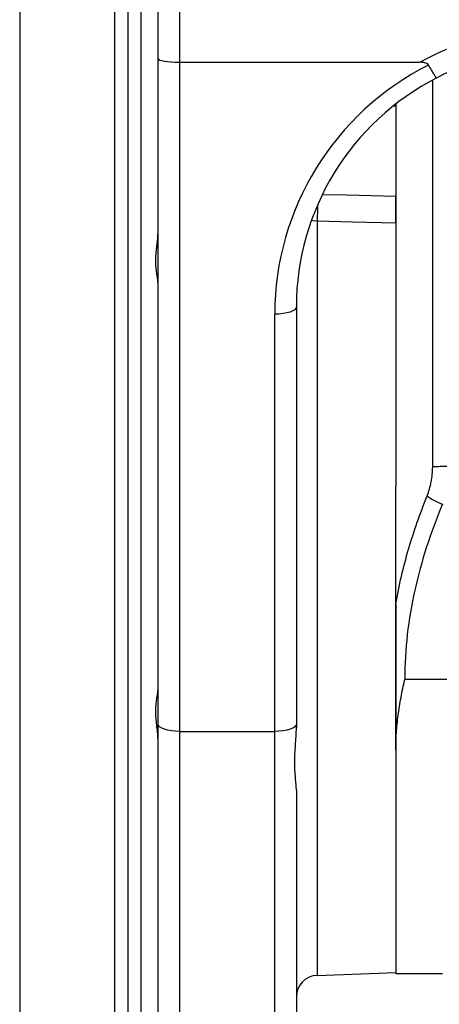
# Model space of a CAD drawing. Header units: millimetres. Extents: x 1600 to 4306, y 988 to 5170.
# Tile 14 of 21: x 3052 to 3246, y 1399 to 1855. Entities that reach past the tile are written whole.
import ezdxf

# ---------------------------------------------------------------- set-up
doc = ezdxf.new("R2010")
doc.units = ezdxf.units.MM
doc.header["$LTSCALE"] = 2

msp = doc.modelspace()

# ---------------------------------------------------------------- linework, layer by layer
at = {"color": 8, "linetype": 'Continuous', "lineweight": 25}
for p, q in [((3052.34, 1978.66), (3052.34, 1298.87)), ((3096.34, 1298.87), (3096.34, 1978.66)), ((3243.41, 1647.79), (3243.41, 1826.69)), ((3226.34, 1814.55), (3225.02, 1814.55)), ((3189.99, 1761.38), (3189.99, 1412.6)), ((3126.34, 1525.46), (3126.34, 1298.87)), ((3170.34, 1298.87), (3170.34, 1525.46))]:
    msp.add_line(p, q, dxfattribs=at)
at = {"color": 7, "linetype": 'Continuous', "lineweight": 25}
for p, q in [((3116.34, 1836.59), (3116.34, 1978.87)), ((3126.34, 1978.87), (3126.34, 1834.87)), ((3102.34, 1972.87), (3102.34, 1304.87)), ((3108.34, 1906.87), (3108.34, 1370.87)), ((3116.34, 1528.8), (3116.34, 1836.59)), ((3126.34, 1834.87), (3126.34, 1525.46)), ((3126.34, 1834.87), (3237.54, 1834.87)), ((3226.34, 1815.59), (3226.34, 1814.55)), ((3226.34, 1814.55), (3226.34, 1772.95)), ((3226.34, 1760.47), (3226.34, 1772.95)), ((3226.34, 1760.47), (3226.34, 1638.67)), ((3180.34, 1721.73), (3180.34, 1528.8)), ((3170.34, 1525.46), (3170.34, 1718.4)), ((3226.34, 1584.39), (3226.34, 1638.67)), ((3226.34, 1584.31), (3226.34, 1516.86)), ((3272.53, 1549.43), (3230.48, 1549.43)), ((3116.34, 1308.87), (3116.34, 1528.8)), ((3126.34, 1525.46), (3170.34, 1525.46)), ((3180.34, 1528.8), (3180.34, 1527.18)), ((3226.34, 1516.86), (3226.34, 1413.47)), ((3180.34, 1498.27), (3180.34, 1340.32)), ((3189.99, 1412.6), (3226.34, 1413.87)), ((3226.34, 1413.47), (3247.99, 1413.47))]:
    msp.add_line(p, q, dxfattribs=at)
at = {"color": 8, "linetype": 'Continuous', "lineweight": 25, "flags": 128}
for points in [[(3192.71, 1773.8), (3203.63, 1773.53), (3226.34, 1772.95)], [(3189.99, 1761.38), (3188.09, 1761.52), (3187.26, 1761.64)]]:
    msp.add_lwpolyline(points, dxfattribs=at)
at = {"color": 7, "linetype": 'Continuous', "lineweight": 25, "flags": 128}
for points in [[(3226.34, 1760.47), (3206.35, 1760.97), (3189.99, 1761.38)], [(3180.34, 1721.73), (3180.15, 1721.08), (3179.58, 1720.46), (3178.66, 1719.88), (3177.41, 1719.38), (3175.9, 1718.96), (3174.17, 1718.65), (3172.29, 1718.46), (3170.34, 1718.4)], [(3126.34, 1525.46), (3124.39, 1525.53), (3122.51, 1525.72), (3120.78, 1526.03), (3119.27, 1526.44), (3118.03, 1526.95), (3117.1, 1527.52), (3116.53, 1528.15), (3116.34, 1528.8)], [(3180.34, 1528.8), (3180.15, 1528.15), (3179.58, 1527.52), (3178.66, 1526.95), (3177.41, 1526.44), (3175.9, 1526.03), (3174.17, 1525.72), (3172.29, 1525.53), (3170.34, 1525.46)]]:
    msp.add_lwpolyline(points, dxfattribs=at)
at = {"color": 8, "linetype": 'Continuous', "lineweight": 25}
msp.add_arc((3548.56, 1757.74), 358.59, 178.2094, 179.4176, dxfattribs=at)
at = {"color": 7, "linetype": 'Continuous', "lineweight": 25}
for centre, radius, start, end in [((3250.05, 1453.34), 194.56, 89.8729, 91.9556), ((3255.33, 1652.64), 23.31, 231.5829, 251.4531), ((3190.34, 1402.61), 10, 92, 180)]:
    msp.add_arc(centre, radius, start, end, dxfattribs=at)
for centre, major_axis, ratio, start_param, end_param in [((3300.34, 1721.03), (0, 130.02), 0.999848, 0, 0.504145), ((3300.34, 1721.03), (0, 120.02), 0.999822, 0, 0.476093), ((3126.34, 1836.59), (10, 0), 0.17169, 3.141593, 4.712389), ((3300.34, 1718.4), (130, 0), 0.994014, 2.041005, 3.141593), ((3300.34, 1721.73), (120, 0), 0.993527, 2.046889, 3.141593)]:
    msp.add_ellipse(centre, major_axis=major_axis, ratio=ratio, start_param=start_param, end_param=end_param, dxfattribs=at)
for points, knots in [([(3241.44, 1833.6), (3241.27, 1833.9), (3241, 1834.14), (3240.37, 1834.47), (3240.03, 1834.59), (3239.33, 1834.75), (3238.98, 1834.79), (3238.26, 1834.86), (3237.9, 1834.87), (3237.54, 1834.87)], [0, 0, 0, 0, 0.25, 0.25, 0.5, 0.5, 0.75, 0.75, 1, 1, 1, 1]), ([(3241.44, 1833.6), (3241.94, 1832.69), (3242.41, 1831.86), (3243.07, 1830.72), (3243.29, 1830.37), (3243.68, 1829.73), (3243.87, 1829.43), (3244.22, 1828.9), (3244.38, 1828.67), (3244.67, 1828.28), (3244.8, 1828.12), (3245.02, 1827.87), (3245.11, 1827.78), (3245.22, 1827.71), (3245.25, 1827.69), (3245.3, 1827.68), (3245.33, 1827.69), (3245.34, 1827.7)], [0, 0, 0, 0, 0.25, 0.25, 0.375, 0.375, 0.5, 0.5, 0.625, 0.625, 0.75, 0.75, 0.875, 0.875, 0.9375, 0.9375, 1, 1, 1, 1]), ([(3226.34, 1772.95), (3226.34, 1772.15), (3226.34, 1771.23), (3226.34, 1769.17), (3226.34, 1768.09), (3226.34, 1765.82), (3226.34, 1764.69), (3226.34, 1762.47), (3226.34, 1761.43), (3226.34, 1760.47)], [0, 0, 0, 0, 0.25, 0.25, 0.5, 0.5, 0.75, 0.75, 1, 1, 1, 1]), ([(3116.34, 1732.8), (3116.34, 1733.43), (3116.26, 1734.12), (3116.04, 1735.62), (3115.9, 1736.43), (3115.63, 1738.15), (3115.5, 1739.05), (3115.32, 1740.95), (3115.27, 1741.95), (3115.27, 1744), (3115.32, 1745.04), (3115.46, 1746.64), (3115.51, 1747.18), (3115.63, 1748.26), (3115.7, 1748.81), (3115.9, 1750.46), (3116.04, 1751.56), (3116.21, 1753.21), (3116.25, 1753.76), (3116.32, 1754.86), (3116.34, 1755.41), (3116.34, 1755.96)], [0, 0, 0, 0, 0.125, 0.125, 0.25, 0.25, 0.375, 0.375, 0.5, 0.5, 0.625, 0.625, 0.6875, 0.6875, 0.75, 0.75, 0.875, 0.875, 0.9375, 0.9375, 1, 1, 1, 1]), ([(3240.84, 1634.37), (3241.66, 1636.41), (3242.3, 1638.56), (3242.96, 1641.95), (3243.13, 1643.11), (3243.35, 1645.44), (3243.41, 1646.61), (3243.41, 1647.79)], [0, 0, 0, 0, 0.5, 0.5, 0.75, 0.75, 1, 1, 1, 1]), ([(3226.34, 1584.39), (3227.07, 1588.65), (3227.94, 1592.89), (3229.92, 1601.34), (3231.03, 1605.54), (3234.7, 1618.04), (3237.59, 1626.26), (3240.84, 1634.37)], [0, 0, 0, 0, 0.25, 0.25, 0.5, 0.5, 1, 1, 1, 1]), ([(3247.92, 1630.53), (3242.51, 1617.47), (3238.14, 1604.22), (3232.12, 1577.22), (3230.48, 1563.47), (3230.48, 1549.43)], [0, 0, 0, 0, 0.5, 0.5, 1, 1, 1, 1]), ([(3226.34, 1516.86), (3226.34, 1519.45), (3226.34, 1522.12), (3226.34, 1527.53), (3226.34, 1530.27), (3226.34, 1535.8), (3226.34, 1538.58), (3226.34, 1544.17), (3226.34, 1546.98), (3226.34, 1552.61), (3226.34, 1555.44), (3226.34, 1561.12), (3226.34, 1563.97), (3226.34, 1569.71), (3226.34, 1572.6), (3226.34, 1578.44), (3226.34, 1581.38), (3226.34, 1584.39)], [0, 0, 0, 0, 0.125, 0.125, 0.25, 0.25, 0.375, 0.375, 0.5, 0.5, 0.625, 0.625, 0.75, 0.75, 0.875, 0.875, 1, 1, 1, 1]), ([(3226.34, 1516.86), (3226.34, 1519.47), (3226.44, 1522.12), (3226.82, 1527.46), (3227.1, 1530.17), (3227.81, 1535.61), (3228.25, 1538.35), (3229.26, 1543.86), (3229.84, 1546.64), (3230.48, 1549.43)], [0, 0, 0, 0, 0.25, 0.25, 0.5, 0.5, 0.75, 0.75, 1, 1, 1, 1]), ([(3116.34, 1521.78), (3116.34, 1522.87), (3116.26, 1523.97), (3116.04, 1526.17), (3115.9, 1527.29), (3115.63, 1529.48), (3115.5, 1530.56), (3115.32, 1532.71), (3115.27, 1533.78), (3115.27, 1535.82), (3115.32, 1536.8), (3115.46, 1538.22), (3115.51, 1538.68), (3115.63, 1539.58), (3115.7, 1540.03), (3115.9, 1541.31), (3116.04, 1542.12), (3116.21, 1543.24), (3116.25, 1543.6), (3116.32, 1544.29), (3116.34, 1544.62), (3116.34, 1544.94)], [0, 0, 0, 0, 0.125, 0.125, 0.25, 0.25, 0.375, 0.375, 0.5, 0.5, 0.625, 0.625, 0.6875, 0.6875, 0.75, 0.75, 0.875, 0.875, 0.9375, 0.9375, 1, 1, 1, 1]), ([(3180.34, 1498.27), (3180.34, 1499.12), (3180.29, 1500.03), (3180.14, 1501.96), (3180.04, 1502.97), (3179.86, 1505.11), (3179.77, 1506.24), (3179.65, 1508.61), (3179.61, 1509.84), (3179.61, 1512.38), (3179.64, 1513.68), (3179.76, 1516.31), (3179.85, 1517.65), (3180.03, 1520.36), (3180.13, 1521.73), (3180.29, 1524.45), (3180.34, 1525.82), (3180.34, 1527.18)], [0, 0, 0, 0, 0.125, 0.125, 0.25, 0.25, 0.375, 0.375, 0.5, 0.5, 0.625, 0.625, 0.75, 0.75, 0.875, 0.875, 1, 1, 1, 1])]:
    msp.add_open_spline(points, degree=3, knots=knots, dxfattribs=at)

doc.saveas('drawing.dxf')
